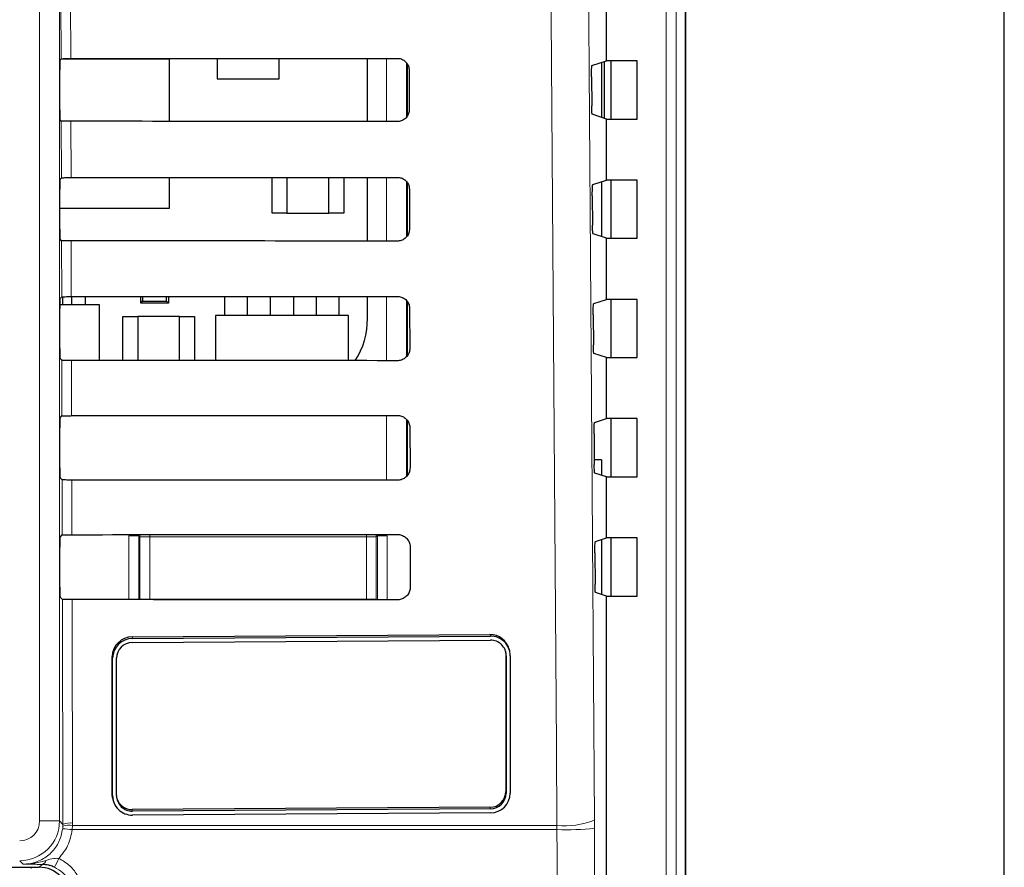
# Model space of a CAD drawing. Header units: millimetres. Extents: x 5 to 418, y 2 to 292.
# Tile 25 of 36: x 147 to 171, y 184 to 205. Entities that reach past the tile are written whole.
import ezdxf

# ---------------------------------------------------------------- set-up
doc = ezdxf.new("R2010")
doc.units = ezdxf.units.MM

msp = doc.modelspace()

# ---------------------------------------------------------------- linework, layer by layer
at = {"color": 7, "linetype": 'Continuous', "lineweight": 25}
for p, q in [((171.2511, 91.7805), (171.2511, 246.7805)), ((163.238, 120.5422), (163.238, 228.0305)), ((163.2511, 120.5305), (163.2511, 228.0305)), ((161.2511, 203.813), (161.2511, 205.3479)), ((151.4761, 203.8693), (151.4761, 203.3555)), ((153.0261, 203.3555), (153.0261, 203.8704)), ((155.2502, 202.285), (155.2502, 203.8722)), ((147.5229, 203.8348), (147.5507, 203.8626)), ((150.2761, 203.8555), (147.5436, 203.8555)), ((150.2761, 202.2888), (150.2761, 203.8555)), ((156.2511, 202.4266), (156.2511, 203.7259)), ((160.8907, 203.693), (161.2511, 203.813)), ((161.1261, 203.7714), (161.1261, 202.3896)), ((161.2011, 202.3646), (161.2011, 203.7964)), ((162.0227, 203.813), (161.2511, 203.813)), ((161.3644, 203.813), (161.3644, 202.3479)), ((162.0227, 202.3479), (162.0227, 203.813)), ((147.5186, 202.5762), (147.5186, 203.5848)), ((156.2945, 203.5805), (156.2968, 202.5805)), ((160.8779, 203.4098), (160.883, 202.6831)), ((151.4761, 203.3555), (153.0261, 203.3555)), ((161.2511, 202.3479), (160.8958, 202.4663)), ((147.5544, 202.2947), (147.5229, 202.3262)), ((161.2511, 200.813), (161.2511, 202.3479)), ((161.2511, 202.3479), (162.0227, 202.3479)), ((147.5229, 200.8348), (147.5577, 200.8696)), ((150.2761, 200.1055), (150.2761, 200.8755)), ((152.8511, 199.9805), (152.8511, 200.8773)), ((153.2261, 200.8776), (153.2261, 199.9805)), ((154.2761, 199.9805), (154.2761, 200.8784)), ((154.6511, 200.8787), (154.6511, 199.9805)), ((155.2502, 199.278), (155.2502, 200.8792)), ((156.2511, 199.4152), (156.2511, 200.7384)), ((160.9118, 200.7), (161.2511, 200.813)), ((161.1261, 200.7714), (161.1261, 199.3896)), ((162.0227, 200.813), (161.2511, 200.813)), ((161.3644, 200.813), (161.3644, 199.3479)), ((162.0227, 199.3479), (162.0227, 200.813)), ((147.5186, 199.5762), (147.5186, 200.5848)), ((156.3015, 200.5805), (156.3038, 199.5805)), ((160.899, 200.4169), (160.9042, 199.6761)), ((147.5186, 200.1055), (150.2761, 200.1055)), ((153.2261, 199.9805), (152.8511, 199.9805)), ((153.2261, 199.9805), (154.2761, 199.9805)), ((154.6511, 199.9805), (154.2761, 199.9805)), ((161.2511, 199.3479), (160.917, 199.4592)), ((147.5614, 199.2877), (147.5229, 199.3262)), ((161.2511, 197.813), (161.2511, 199.3479)), ((161.2511, 199.3479), (162.0227, 199.3479)), ((147.5229, 197.8348), (147.5647, 197.8766)), ((147.5961, 197.6768), (147.5961, 197.8785)), ((147.8161, 197.6768), (147.8161, 197.8809)), ((148.1661, 197.6768), (148.1661, 197.8811)), ((149.5511, 197.7205), (149.5511, 197.882)), ((149.5511, 197.7205), (149.5996, 197.769)), ((150.2511, 197.7205), (149.5511, 197.7205)), ((149.5996, 197.882), (149.5996, 197.769)), ((149.5996, 197.769), (150.2027, 197.769)), ((150.2027, 197.769), (150.2027, 197.8824)), ((150.2027, 197.769), (150.2511, 197.7205)), ((150.2511, 197.8824), (150.2511, 197.7205)), ((151.6661, 197.4055), (151.6661, 197.8834)), ((152.2361, 197.4055), (152.2361, 197.8838)), ((152.8161, 197.4055), (152.8161, 197.8843)), ((153.3861, 197.8847), (153.3861, 197.4055)), ((153.9661, 197.4055), (153.9661, 197.8852)), ((154.5361, 197.4055), (154.5361, 197.8856)), ((155.2502, 197.3305), (155.2502, 197.8862)), ((156.2511, 196.4039), (156.2511, 197.751)), ((160.9329, 197.707), (161.2511, 197.813)), ((162.0227, 197.813), (161.2511, 197.813)), ((161.3644, 197.813), (161.3644, 196.3479)), ((162.0227, 196.3479), (162.0227, 197.813)), ((147.5186, 196.5762), (147.5186, 197.5848)), ((148.5136, 197.6768), (147.5189, 197.6768)), ((148.5136, 196.2759), (148.5136, 197.6768)), ((156.3085, 197.5805), (156.3108, 196.5805)), ((149.1011, 196.2755), (149.1011, 197.3805)), ((149.1011, 197.3805), (149.4761, 197.3805)), ((149.4761, 197.3805), (149.4761, 196.2753)), ((150.5261, 197.3805), (149.4761, 197.3805)), ((150.5261, 197.3805), (150.9011, 197.3805)), ((150.5261, 196.2746), (150.5261, 197.3805)), ((150.9011, 197.3805), (150.9011, 196.2743)), ((151.4261, 197.4055), (151.4261, 196.274)), ((154.7761, 197.4055), (151.4261, 197.4055)), ((154.7761, 196.2714), (154.7761, 197.4055)), ((160.9201, 197.4239), (160.9254, 196.669)), ((161.2511, 196.3479), (160.9382, 196.4522)), ((147.5685, 196.2806), (147.5229, 196.3262)), ((161.2511, 194.813), (161.2511, 196.3479)), ((161.2511, 196.3479), (162.0227, 196.3479)), ((147.5229, 194.8348), (147.5717, 194.8836)), ((156.2511, 193.3926), (156.2511, 194.7638)), ((160.954, 194.714), (161.2511, 194.813)), ((162.0227, 194.813), (161.2511, 194.813)), ((161.3644, 194.813), (161.3644, 193.3479)), ((162.0227, 193.3479), (162.0227, 194.813)), ((147.5186, 193.5762), (147.5186, 194.5848)), ((156.3155, 194.5805), (156.3179, 193.5805)), ((160.9412, 194.4309), (160.9466, 193.6619)), ((161.1261, 193.7805), (160.9631, 193.7805)), ((161.1261, 193.7805), (161.1261, 193.3896)), ((147.5755, 193.2736), (147.5229, 193.3262)), ((161.2511, 193.3479), (160.9594, 193.4451)), ((161.2511, 191.813), (161.2511, 193.3479)), ((161.2511, 193.3479), (162.0227, 193.3479)), ((147.5229, 191.8348), (147.5787, 191.8906)), ((160.9751, 191.7211), (161.2511, 191.813)), ((161.1261, 191.7714), (161.1261, 190.3896)), ((162.0227, 191.813), (161.2511, 191.813)), ((161.3644, 191.813), (161.3644, 190.3479)), ((162.0227, 190.3479), (162.0227, 191.813)), ((147.5186, 190.5762), (147.5186, 191.5848)), ((156.3225, 191.5805), (156.3249, 190.5805)), ((160.9623, 191.4379), (160.9678, 190.6549)), ((147.5825, 190.2666), (147.5229, 190.3262)), ((161.2511, 190.3479), (160.9806, 190.438)), ((161.2511, 122.5291), (161.2511, 190.3479)), ((161.2511, 190.3479), (162.0227, 190.3479)), ((149.3339, 189.3247), (158.3268, 189.3825)), ((149.3438, 189.2843), (158.3367, 189.3421)), ((149.3438, 189.1856), (158.3367, 189.2435)), ((148.8343, 185.3741), (148.8343, 188.8281)), ((148.8442, 185.3338), (148.8442, 188.7877)), ((148.9442, 185.3344), (148.9442, 188.7883)), ((158.7197, 188.9643), (158.7265, 188.8917)), ((158.7265, 188.8917), (158.7265, 185.4377)), ((158.7364, 188.8513), (158.7364, 185.3973)), ((158.8223, 188.9681), (158.8124, 189.0085)), ((158.8363, 188.8519), (158.8363, 185.398)), ((148.8484, 185.258), (148.8583, 185.2176)), ((158.3268, 185.0404), (149.3339, 184.9826)), ((158.3367, 185), (149.3438, 184.9422)), ((158.3367, 184.9014), (149.3438, 184.8435)), ((136.9665, 183.5305), (147.0013, 183.5305))]:
    msp.add_line(p, q, dxfattribs=at)
at = {"color": 7, "linetype": 'Continuous', "lineweight": 18}
for p, q in [((162.7519, 120.7787), (162.7519, 228.0305)), ((163.0015, 228.0305), (163.0015, 120.7787)), ((147.0098, 184.6963), (147.0098, 226.5305)), ((147.5097, 226.5305), (147.5097, 184.6963)), ((147.5507, 203.8626), (147.5474, 205.3017)), ((147.7892, 205.2974), (147.7925, 203.8669)), ((155.7292, 202.2846), (155.7292, 203.8726)), ((156.2292, 203.7591), (156.2292, 202.3984)), ((147.5577, 200.8696), (147.5544, 202.2947)), ((147.7962, 202.2904), (147.7995, 200.8739)), ((155.7292, 199.2776), (155.7292, 200.8796)), ((156.2292, 200.7719), (156.2292, 199.3872)), ((147.5647, 197.8766), (147.5614, 199.2877)), ((147.8032, 199.2833), (147.8065, 197.8809)), ((155.7292, 196.2706), (155.7292, 197.8866)), ((156.2292, 197.7848), (156.2292, 196.3761)), ((147.5717, 194.8836), (147.5685, 196.2806)), ((147.8102, 196.2763), (147.8135, 194.8879)), ((155.7292, 193.2635), (155.7292, 194.8936)), ((156.2292, 194.7949), (156.2292, 193.3651)), ((147.5787, 191.8906), (147.5755, 193.2736)), ((147.8173, 193.2693), (147.8205, 191.8949)), ((149.2555, 191.8675), (149.5054, 191.8675)), ((149.2555, 190.2614), (149.2555, 191.8675)), ((149.5318, 191.8412), (149.5054, 191.8675)), ((149.5054, 191.8675), (149.5054, 190.2612)), ((149.5318, 190.2756), (149.5318, 191.8412)), ((149.5318, 191.8412), (149.7817, 191.8412)), ((149.7817, 191.8961), (149.7817, 191.8412)), ((155.2206, 191.8412), (149.7817, 191.8412)), ((149.7817, 191.8412), (149.7817, 190.2756)), ((155.2206, 191.9002), (155.2206, 191.8412)), ((155.2206, 190.2756), (155.2206, 191.8412)), ((155.2206, 191.8412), (155.4705, 191.8412)), ((155.4969, 191.8675), (155.4705, 191.8412)), ((155.4705, 191.8412), (155.4705, 190.2756)), ((155.4969, 190.2567), (155.4969, 191.8675)), ((155.7468, 191.8675), (155.4969, 191.8675)), ((155.7468, 191.8675), (155.7468, 190.2565)), ((147.5957, 184.6103), (147.5825, 190.2666)), ((147.8243, 190.2622), (147.8374, 184.6434)), ((149.5315, 190.2612), (149.5318, 190.2756)), ((149.5329, 190.2612), (149.5318, 190.2756)), ((149.5318, 190.2756), (149.7817, 190.2756)), ((149.7817, 190.2756), (155.2206, 190.2756)), ((149.7817, 190.2756), (149.7817, 190.261)), ((155.2206, 190.2756), (155.2206, 190.2569)), ((155.2206, 190.2756), (155.4705, 190.2756)), ((155.4705, 190.2756), (155.4687, 190.2567)), ((155.4705, 190.2756), (155.4708, 190.2567)), ((149.3339, 189.3247), (149.3438, 189.2843)), ((158.3268, 189.3825), (158.3367, 189.3421)), ((148.8343, 188.8281), (148.8442, 188.7877)), ((158.7265, 188.8917), (158.7364, 188.8513)), ((148.8343, 185.3741), (148.8442, 185.3338)), ((158.7265, 185.4377), (158.7364, 185.3973)), ((149.3339, 184.9826), (149.3438, 184.9422)), ((158.3268, 185.0404), (158.3367, 185)), ((147.5097, 184.6963), (147.0098, 184.6963)), ((147.5097, 184.6963), (147.5957, 184.6103)), ((147.5947, 184.5618), (147.5957, 184.6103)), ((147.8361, 184.5829), (147.8298, 184.4776)), ((147.8374, 184.6434), (147.8361, 184.5829)), ((147.8361, 184.5829), (160.0096, 184.5829)), ((160.0096, 184.5829), (160.0109, 184.4776)), ((160.9515, 184.505), (160.9506, 184.7155)), ((147.5898, 184.4986), (147.5947, 184.5618)), ((160.0109, 184.4776), (147.8298, 184.4776)), ((146.596, 183.6104), (146.5099, 183.6965)), ((147.0013, 183.5305), (147.0749, 183.6041)), ((146.8011, 183.5024), (146.8011, 183.5305))]:
    msp.add_line(p, q, dxfattribs=at)
at = {"color": 7, "linetype": 'Continuous', "lineweight": 18, "flags": 128}
for points in [[(160.0096, 184.5829), (159.9955, 186.565), (159.9394, 194.4935), (159.7592, 219.9645)], [(160.7014, 220.0971), (160.826, 202.4), (160.9506, 184.7155)], [(149.5318, 191.8412), (149.5366, 191.8899), (149.5379, 191.896)], [(155.4634, 191.9004), (155.4657, 191.8899), (155.4705, 191.8412)]]:
    msp.add_lwpolyline(points, dxfattribs=at)
at = {"color": 7, "linetype": 'Continuous', "lineweight": 25, "flags": 128}
msp.add_lwpolyline([(148.8484, 185.258), (148.8439, 185.2779), (148.8343, 185.3741)], dxfattribs=at)
at = {"color": 7, "linetype": 'Continuous', "lineweight": 25}
for centre, radius, start, end in [((153.2677, 197.3305), 1.9825, 327.70444, 0), ((149.3346, 188.8244), 0.5003, 90.07784, 179.58044), ((149.3445, 188.784), 0.5003, 90.07784, 179.58044), ((158.3332, 188.8886), 0.4939, 14.04276, 90.73949), ((158.3435, 188.8494), 0.4928, 0.29788, 90.78978), ((149.3444, 188.7854), 0.4002, 90.07825, 179.58029), ((158.3422, 188.8492), 0.3943, 0.29821, 90.78939), ((149.3371, 185.3363), 0.4928, 180.29787, 270.78956), ((149.3384, 185.3365), 0.3943, 180.29848, 270.78912), ((158.3263, 185.4407), 0.4002, 270.07881, 359.57973), ((158.3361, 185.4017), 0.5003, 270.07819, 359.58008), ((158.3362, 185.4003), 0.4002, 270.07854, 359.58027), ((149.3289, 185.3779), 0.3954, 197.08535, 270.72665)]:
    msp.add_arc(centre, radius, start, end, dxfattribs=at)
at = {"color": 7, "linetype": 'Continuous', "lineweight": 18}
for centre, radius, start, end in [((146.5097, 184.6965), 1, 270.00873, 359.99127), ((147.7576, 184.0894), 0.4998, 80.96387, 109.02109), ((147.7821, 184.1492), 0.4973, 83.61495, 112.00894), ((160.1988, 186.645), 2.0708, 264.75554, 291.28754), ((147.4786, 181.8459), 2.655, 82.39855, 87.60004), ((160.2051, 193.9891), 9.5134, 268.83044, 274.49991), ((147.0439, 183.7313), 0.131, 283.66485, 348.65115), ((146.0334, 184.354), 1.5781, 328.71569, 337.7001)]:
    msp.add_arc(centre, radius, start, end, dxfattribs=at)
at = {"color": 7, "linetype": 'Continuous', "lineweight": 25}
for centre, major_axis, ratio, start_param, end_param in [((131.2511, 212.5722), (499.0007, 0), 0.0174551, 4.7455441, 4.7620085), ((147.523, 203.5848), (0, 0.25), 0.0174551, 0.0174533, 1.5707963), ((147.523, 202.5762), (0, 0.25), 0.0174551, 1.5707963, 3.1241394), ((131.2511, 193.6293), (496.4661, 0), 0.0174551, 1.5209233, 1.5374645), ((147.523, 200.5848), (0, 0.25), 0.0174551, 0.0174533, 1.5707963), ((131.2511, 209.5722), (498.5993, 0), 0.0174551, 4.7455848, 4.7620484), ((147.523, 199.5762), (0, 0.25), 0.0174551, 1.5707963, 3.1241394), ((131.2511, 190.6293), (496.0647, 0), 0.0174551, 1.5208829, 1.5374234), ((147.523, 197.5848), (0, 0.25), 0.0174551, 0.0174533, 1.5707963), ((131.2511, 206.5722), (498.1979, 0), 0.0174551, 4.7456256, 4.7620885), ((147.523, 196.5762), (0, 0.25), 0.0174551, 1.5707963, 3.1241394), ((131.2511, 187.6293), (495.6633, 0), 0.0174551, 1.5208425, 1.5373821), ((147.523, 194.5848), (0, 0.25), 0.0174551, 0.0174533, 1.5707963), ((131.2511, 203.5722), (497.7965, 0), 0.0174551, 4.7456664, 4.7621286), ((147.523, 193.5762), (0, 0.25), 0.0174551, 1.5707963, 3.1241394), ((131.2511, 184.6292), (495.2619, 0), 0.0174551, 1.5208019, 1.5373409), ((147.523, 191.5848), (0, 0.25), 0.0174551, 0.0174533, 1.5707963), ((131.2511, 200.5722), (497.3951, 0), 0.0174551, 4.7457074, 4.7621688), ((147.523, 190.5762), (0, 0.25), 0.0174551, 1.5707963, 3.1241394), ((131.2511, 181.6292), (494.8605, 0), 0.0174551, 1.5207614, 1.5372995), ((147.001, 182.7804), (0.5305, 0.5305), 0.9996955, 5.4979394, 7.0684312)]:
    msp.add_ellipse(centre, major_axis=major_axis, ratio=ratio, start_param=start_param, end_param=end_param, dxfattribs=at)
at = {"color": 7, "linetype": 'Continuous', "lineweight": 18}
msp.add_ellipse((146.5097, 184.6965), major_axis=(-0.3537, 0.3537), ratio=0.9996955, start_param=2.3563468, end_param=3.9268385, dxfattribs=at)
at = {"color": 7, "linetype": 'Continuous', "lineweight": 25}
for points, knots in [([(156.0011, 203.8729), (156.0156, 203.8722), (156.0627, 203.8701), (156.1399, 203.8441), (156.2194, 203.784), (156.2746, 203.7003), (156.2933, 203.6279), (156.2943, 203.5876), (156.2945, 203.5805)], [0, 0, 0, 0, 0.09410304, 0.30637419, 0.51998091, 0.73569187, 0.95295814, 1, 1, 1, 1]), ([(147.5507, 203.8626), (147.554, 203.8631), (147.5606, 203.8641), (147.6054, 203.8654), (147.6705, 203.8664), (147.7372, 203.8668), (147.7788, 203.8669), (147.7925, 203.8669)], [0, 0, 0, 0, 0.2236229, 0.4472979, 0.6702713, 0.8918186, 1, 1, 1, 1]), ([(160.8779, 203.4098), (160.8778, 203.4379), (160.8777, 203.494), (160.8794, 203.5737), (160.8823, 203.6379), (160.8862, 203.6829), (160.8892, 203.6896), (160.8907, 203.693)], [0, 0, 0, 0, 0.1983807, 0.3967428, 0.5954874, 0.7952912, 1, 1, 1, 1]), ([(160.8958, 202.4663), (160.8943, 202.4696), (160.8914, 202.4761), (160.8875, 202.521), (160.8845, 202.5859), (160.8833, 202.6447), (160.883, 202.6778), (160.883, 202.6831)], [0, 0, 0, 0, 0.23928328, 0.4785721, 0.7171539, 0.95431156, 1, 1, 1, 1]), ([(156.2968, 202.5805), (156.2961, 202.5654), (156.294, 202.517), (156.2668, 202.4379), (156.2048, 202.3577), (156.1198, 202.3032), (156.0476, 202.2854), (156.008, 202.2845), (156.0011, 202.2844)], [0, 0, 0, 0, 0.0983004, 0.3151057, 0.5305368, 0.7438336, 0.9556431, 1, 1, 1, 1]), ([(147.7962, 202.2904), (147.7684, 202.2904), (147.7128, 202.2905), (147.6399, 202.2913), (147.5853, 202.2925), (147.5586, 202.2937), (147.5555, 202.2944), (147.5544, 202.2947)], [0, 0, 0, 0, 0.2188007, 0.4375539, 0.6575455, 0.8799492, 1, 1, 1, 1]), ([(147.5577, 200.8696), (147.561, 200.8701), (147.5676, 200.8711), (147.6125, 200.8724), (147.6775, 200.8734), (147.7442, 200.8738), (147.7858, 200.8739), (147.7995, 200.8739)], [0, 0, 0, 0, 0.2236455, 0.4473071, 0.6702837, 0.8918413, 1, 1, 1, 1]), ([(156.0011, 200.8798), (156.0164, 200.8792), (156.065, 200.8769), (156.1445, 200.8497), (156.2256, 200.7879), (156.2817, 200.7019), (156.3003, 200.6281), (156.3013, 200.5874), (156.3015, 200.5805)], [0, 0, 0, 0, 0.096932, 0.3092229, 0.5228584, 0.7386174, 0.9558942, 1, 1, 1, 1]), ([(160.899, 200.4169), (160.8989, 200.4449), (160.8988, 200.5011), (160.9005, 200.5807), (160.9034, 200.645), (160.9073, 200.69), (160.9103, 200.6966), (160.9118, 200.7)], [0, 0, 0, 0, 0.1983612, 0.3967215, 0.5954528, 0.795255, 1, 1, 1, 1]), ([(160.917, 199.4592), (160.9155, 199.4625), (160.9126, 199.4691), (160.9086, 199.5139), (160.9057, 199.5789), (160.9045, 199.6377), (160.9042, 199.6707), (160.9042, 199.6761)], [0, 0, 0, 0, 0.2392662, 0.4785728, 0.7171543, 0.9543116, 1, 1, 1, 1]), ([(156.3038, 199.5805), (156.3031, 199.5646), (156.3008, 199.5146), (156.2725, 199.4333), (156.2086, 199.3515), (156.1214, 199.2961), (156.0479, 199.2783), (156.0077, 199.2775), (156.0011, 199.2774)], [0, 0, 0, 0, 0.1010737, 0.31786, 0.5332549, 0.7465348, 0.9583339, 1, 1, 1, 1]), ([(147.8032, 199.2833), (147.7754, 199.2834), (147.7199, 199.2835), (147.6469, 199.2843), (147.5924, 199.2854), (147.5656, 199.2866), (147.5625, 199.2874), (147.5614, 199.2877)], [0, 0, 0, 0, 0.2188064, 0.4375662, 0.6575612, 0.8799847, 1, 1, 1, 1]), ([(147.5647, 197.8766), (147.568, 197.8771), (147.5746, 197.8781), (147.6194, 197.8794), (147.6845, 197.8804), (147.7512, 197.8808), (147.7928, 197.8809), (147.8065, 197.8809)], [0, 0, 0, 0, 0.2236338, 0.4473199, 0.670304, 0.891862, 1, 1, 1, 1]), ([(156.0011, 197.8868), (156.0172, 197.8861), (156.0674, 197.8838), (156.149, 197.8554), (156.2317, 197.7917), (156.2888, 197.7035), (156.3074, 197.6284), (156.3084, 197.5871), (156.3085, 197.5805)], [0, 0, 0, 0, 0.099629, 0.3119462, 0.5256098, 0.741386, 0.9586952, 1, 1, 1, 1]), ([(160.9201, 197.4239), (160.92, 197.4519), (160.9199, 197.5081), (160.9216, 197.5877), (160.9245, 197.652), (160.9284, 197.697), (160.9314, 197.7037), (160.9329, 197.707)], [0, 0, 0, 0, 0.1983608, 0.3967273, 0.5954448, 0.7952554, 1, 1, 1, 1]), ([(156.3108, 196.5805), (156.3101, 196.5638), (156.3077, 196.5122), (156.2781, 196.4288), (156.2125, 196.3453), (156.123, 196.289), (156.0481, 196.2712), (156.0075, 196.2704), (156.0011, 196.2703)], [0, 0, 0, 0, 0.1037107, 0.3204818, 0.5358575, 0.7491105, 0.960898, 1, 1, 1, 1]), ([(160.9382, 196.4522), (160.9367, 196.4554), (160.9338, 196.462), (160.9298, 196.5068), (160.9269, 196.5718), (160.9257, 196.6306), (160.9254, 196.6637), (160.9254, 196.669)], [0, 0, 0, 0, 0.2392801, 0.4785841, 0.7171784, 0.9543329, 1, 1, 1, 1]), ([(147.8102, 196.2763), (147.7825, 196.2764), (147.7269, 196.2765), (147.6539, 196.2773), (147.5994, 196.2784), (147.5726, 196.2796), (147.5695, 196.2804), (147.5685, 196.2806)], [0, 0, 0, 0, 0.2188126, 0.4375802, 0.6575933, 0.8800013, 1, 1, 1, 1]), ([(147.5717, 194.8836), (147.575, 194.8841), (147.5816, 194.8851), (147.6264, 194.8864), (147.6915, 194.8874), (147.7582, 194.8878), (147.7998, 194.8879), (147.8135, 194.8879)], [0, 0, 0, 0, 0.22365697, 0.44732757, 0.67031554, 0.89188449, 1, 1, 1, 1]), ([(156.0011, 194.8939), (156.018, 194.893), (156.0698, 194.8906), (156.1535, 194.8611), (156.2379, 194.7956), (156.2959, 194.7051), (156.3145, 194.6286), (156.3154, 194.5868), (156.3155, 194.5805)], [0, 0, 0, 0, 0.1022071, 0.3145391, 0.5282353, 0.7440438, 0.9613541, 1, 1, 1, 1]), ([(160.9412, 194.4309), (160.9411, 194.459), (160.941, 194.5151), (160.9427, 194.5947), (160.9456, 194.659), (160.9495, 194.704), (160.9525, 194.7107), (160.954, 194.714)], [0, 0, 0, 0, 0.1983588, 0.3967232, 0.595452, 0.7952608, 1, 1, 1, 1]), ([(156.3179, 193.5805), (156.317, 193.563), (156.3145, 193.5099), (156.2838, 193.4242), (156.2163, 193.3392), (156.1246, 193.2819), (156.0484, 193.2641), (156.0072, 193.2634), (156.0011, 193.2633)], [0, 0, 0, 0, 0.1062308, 0.322989, 0.5383372, 0.7515675, 0.9633486, 1, 1, 1, 1]), ([(160.9594, 193.4451), (160.9579, 193.4484), (160.9549, 193.455), (160.951, 193.4998), (160.9481, 193.5647), (160.9469, 193.6236), (160.9466, 193.6566), (160.9466, 193.6619)], [0, 0, 0, 0, 0.2392836, 0.4785872, 0.7171812, 0.9543158, 1, 1, 1, 1]), ([(147.8173, 193.2693), (147.7895, 193.2693), (147.7339, 193.2694), (147.661, 193.2703), (147.6064, 193.2714), (147.5797, 193.2726), (147.5766, 193.2733), (147.5755, 193.2736)], [0, 0, 0, 0, 0.2188224, 0.4375918, 0.6576075, 0.880038, 1, 1, 1, 1]), ([(147.5787, 191.8906), (147.582, 191.8911), (147.5886, 191.8921), (147.6334, 191.8934), (147.6985, 191.8944), (147.7652, 191.8948), (147.8068, 191.8949), (147.8205, 191.8949)], [0, 0, 0, 0, 0.2236645, 0.4473421, 0.670341, 0.8919125, 1, 1, 1, 1]), ([(156.0011, 191.9008), (156.0188, 191.9), (156.0721, 191.8974), (156.1581, 191.8667), (156.244, 191.7994), (156.303, 191.7067), (156.3216, 191.6288), (156.3224, 191.5865), (156.3225, 191.5805)], [0, 0, 0, 0, 0.1046681, 0.3170274, 0.5307464, 0.7465779, 0.9639143, 1, 1, 1, 1]), ([(160.9623, 191.4379), (160.9622, 191.466), (160.9621, 191.5221), (160.9638, 191.6017), (160.9667, 191.666), (160.9706, 191.711), (160.9736, 191.7177), (160.9751, 191.7211)], [0, 0, 0, 0, 0.1983586, 0.3967164, 0.5954317, 0.7952403, 1, 1, 1, 1]), ([(156.3249, 190.5805), (156.324, 190.5622), (156.3213, 190.5075), (156.2895, 190.4197), (156.2202, 190.333), (156.1262, 190.2748), (156.0486, 190.257), (156.007, 190.2564), (156.0011, 190.2563)], [0, 0, 0, 0, 0.108655, 0.325391, 0.540711, 0.7539187, 0.9656889, 1, 1, 1, 1]), ([(160.9806, 190.438), (160.9791, 190.4413), (160.9761, 190.4479), (160.9722, 190.4927), (160.9693, 190.5577), (160.9681, 190.6165), (160.9678, 190.6495), (160.9678, 190.6549)], [0, 0, 0, 0, 0.23929745, 0.478598, 0.71720529, 0.95433698, 1, 1, 1, 1]), ([(147.8243, 190.2622), (147.7965, 190.2623), (147.7409, 190.2624), (147.668, 190.2632), (147.6134, 190.2643), (147.5867, 190.2655), (147.5836, 190.2663), (147.5825, 190.2666)], [0, 0, 0, 0, 0.2188229, 0.4376076, 0.6576222, 0.8800549, 1, 1, 1, 1]), ([(147.382, 183.5345), (147.345, 183.5495), (147.2977, 183.5686), (147.1928, 183.596), (147.1293, 183.6003), (147.0749, 183.6041)], [0, 0, 0, 0, 0.3391947, 0.4330071, 1, 1, 1, 1])]:
    msp.add_open_spline(points, degree=3, knots=knots, dxfattribs=at)
at = {"color": 7, "linetype": 'Continuous', "lineweight": 18}
for points, knots in [([(146.596, 183.6104), (146.6333, 183.6116), (146.7823, 183.6166), (147.0387, 183.6924), (147.3155, 183.8893), (147.5196, 184.1676), (147.5664, 184.3883), (147.5898, 184.4986)], [0, 0, 0, 0, 0.07714396, 0.30784797, 0.53843641, 0.76919625, 1, 1, 1, 1]), ([(147.8298, 184.4776), (147.8019, 184.3384), (147.748, 184.07), (147.5761, 183.8575), (147.4935, 183.7552)], [0, 0, 0, 0, 0.5189649, 1, 1, 1, 1]), ([(160.1655, 122.6077), (160.1631, 123.2728), (160.1514, 126.5987), (160.1047, 140.571), (160.0503, 160.5275), (160.0219, 177.8336), (160.0109, 184.4776)], [0, 0, 0, 0, 0.0322875, 0.1614382, 0.6780667, 1, 1, 1, 1]), ([(160.9515, 184.505), (160.9691, 174.1946), (161.0042, 153.5698), (161.0717, 132.9745), (161.1055, 122.6748)], [0, 0, 0, 0, 0.4998997, 1, 1, 1, 1]), ([(146.596, 183.6104), (146.5974, 183.6103), (146.6032, 183.6103), (146.6242, 183.6103), (146.7246, 183.6123), (146.9132, 183.6323), (147.0822, 183.6801), (147.1723, 183.7056)], [0, 0, 0, 0, 0.0073785, 0.029542, 0.1082787, 0.5243905, 1, 1, 1, 1]), ([(147.0749, 183.6041), (146.9916, 183.605), (146.8238, 183.6069), (146.6734, 183.6092), (146.597, 183.6103), (146.596, 183.6104)], [0, 0, 0, 0, 0.49347271, 0.99352738, 1, 1, 1, 1]), ([(147.1723, 183.7056), (147.2358, 183.7264), (147.3387, 183.7602), (147.4506, 183.7566), (147.4935, 183.7552)], [0, 0, 0, 0, 0.6162701, 1, 1, 1, 1]), ([(147.4935, 183.7552), (147.5914, 183.6985), (147.7872, 183.5852), (147.9874, 183.3042), (148.0719, 183.044), (148.0781, 182.8878), (148.0798, 182.8437)], [0, 0, 0, 0, 0.2946937, 0.5893431, 0.8841707, 1, 1, 1, 1]), ([(147.8213, 182.8508), (147.82, 182.8839), (147.8154, 183.0011), (147.7522, 183.1962), (147.6022, 183.407), (147.4554, 183.492), (147.382, 183.5345)], [0, 0, 0, 0, 0.1158488, 0.4107403, 0.7054037, 1, 1, 1, 1])]:
    msp.add_open_spline(points, degree=3, knots=knots, dxfattribs=at)

doc.saveas('drawing.dxf')
